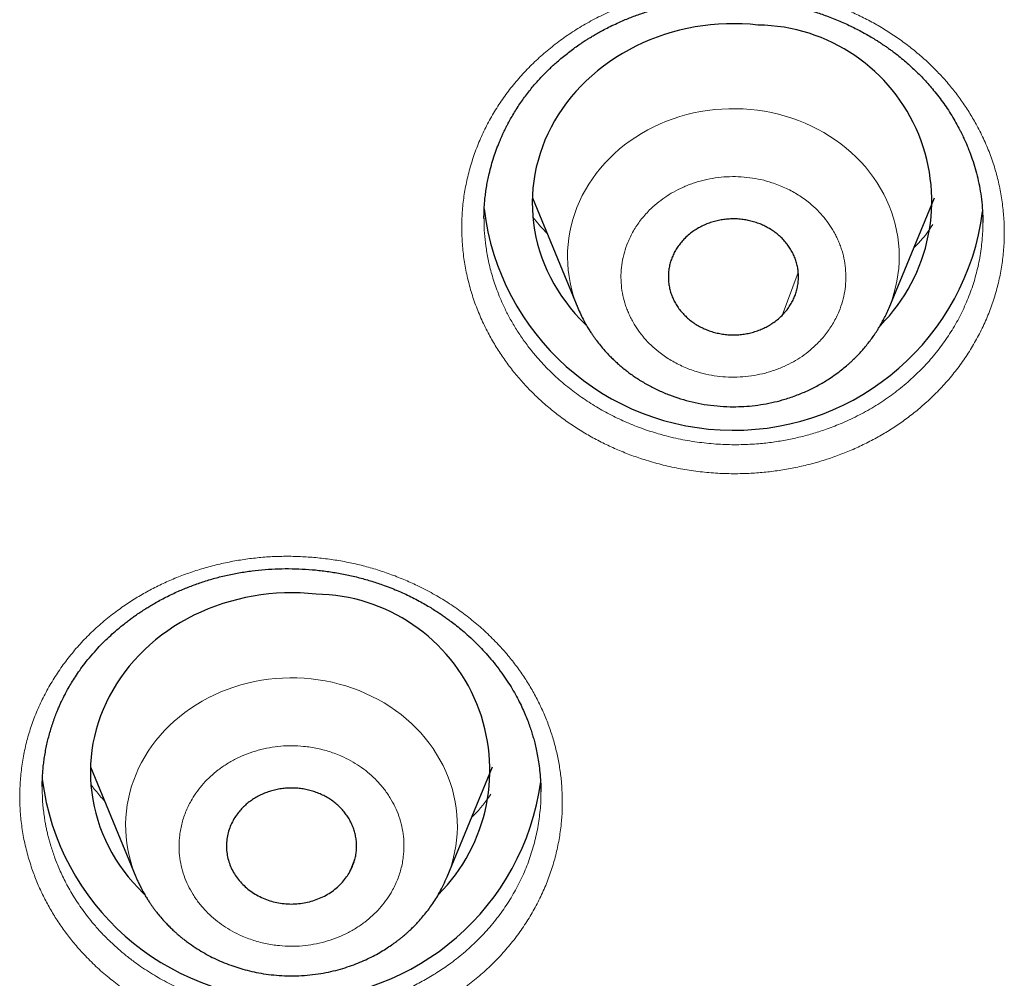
# Model space of a CAD drawing. Header units: millimetres. Extents: x 8 to 578, y 12 to 587.
# Tile 122 of 156: x 285 to 294, y 553 to 562. Entities that reach past the tile are written whole.
import ezdxf

# ---------------------------------------------------------------- set-up
doc = ezdxf.new("R2010")
doc.units = ezdxf.units.MM

msp = doc.modelspace()

# ---------------------------------------------------------------- linework, layer by layer
at = {"color": 7, "linetype": 'Continuous', "lineweight": 30}
for p, q in [((289.94, 560.3598), (290.3591, 559.3474)), ((293.2289, 559.3474), (293.648, 560.3598)), ((289.4943, 560.1682), (289.4943, 560.1711)), ((294.0926, 560.1358), (294.0927, 560.132)), ((293.228, 559.3453), (293.2289, 559.3474)), ((285.8653, 555.1141), (286.2844, 554.1017)), ((289.1542, 554.1017), (289.5733, 555.1141)), ((285.4206, 554.9301), (285.4202, 554.9392)), ((290.0174, 554.9154), (290.0183, 554.8836)), ((289.1536, 554.1002), (289.1542, 554.1017))]:
    msp.add_line(p, q, dxfattribs=at)
at = {"color": 252, "linetype": 'Continuous', "lineweight": 0}
for p, q in [((292.2426, 559.2764), (292.3918, 559.6719)), ((288.2502, 554.1367), (288.3047, 554.2695))]:
    msp.add_line(p, q, dxfattribs=at)
at = {"color": 7, "linetype": 'Continuous', "lineweight": 30, "flags": 128}
for points in [[(292.0199, 561.9527), (291.9474, 561.9593), (291.8747, 561.9634), (291.8019, 561.9649), (291.7291, 561.9639), (291.6564, 561.9604), (291.5839, 561.9543), (291.5117, 561.9457), (291.4399, 561.9346), (291.3687, 561.9209), (291.2982, 561.9048), (291.2284, 561.8862), (291.1595, 561.8652), (291.0916, 561.8419), (291.0247, 561.8161), (290.959, 561.788), (290.8947, 561.7577), (290.8317, 561.7251), (290.7702, 561.6904), (290.7102, 561.6535), (290.652, 561.6145), (290.5955, 561.5736), (290.5408, 561.5307), (290.4881, 561.4859), (290.4374, 561.4393), (290.3888, 561.391), (290.3424, 561.341), (290.2982, 561.2894), (290.2563, 561.2364), (290.2167, 561.1819), (290.1796, 561.126), (290.145, 561.0689), (290.113, 561.0107), (290.0835, 560.9513), (290.0567, 560.891), (290.0325, 560.8298), (290.0111, 560.7677), (289.9924, 560.705), (289.9765, 560.6417), (289.9634, 560.5779), (289.9531, 560.5136), (289.9456, 560.4491), (289.941, 560.3843), (289.9393, 560.3194), (289.9404, 560.2546), (289.9444, 560.1898), (289.9512, 560.1252), (289.9609, 560.0608), (289.9734, 559.9969), (289.9887, 559.9335), (290.0068, 559.8706), (290.0276, 559.8084), (290.0512, 559.747), (290.0774, 559.6865), (290.1063, 559.6269), (290.1378, 559.5684), (290.1719, 559.5111), (290.2084, 559.4549), (290.2474, 559.4001), (290.2888, 559.3467), (290.3325, 559.2948), (290.3785, 559.2445), (290.4266, 559.1958), (290.4383, 559.1845)], [(287.9452, 556.707), (287.8728, 556.7136), (287.8001, 556.7177), (287.7273, 556.7193), (287.6544, 556.7183), (287.5817, 556.7147), (287.5092, 556.7087), (287.437, 556.7), (287.3653, 556.6889), (287.2941, 556.6753), (287.2235, 556.6592), (287.1537, 556.6406), (287.0848, 556.6196), (287.0169, 556.5962), (286.95, 556.5704), (286.8844, 556.5424), (286.82, 556.512), (286.757, 556.4794), (286.6955, 556.4447), (286.6356, 556.4078), (286.5773, 556.3689), (286.5208, 556.3279), (286.4662, 556.285), (286.4134, 556.2402), (286.3627, 556.1937), (286.3141, 556.1453), (286.2677, 556.0954), (286.2235, 556.0438), (286.1816, 555.9907), (286.1421, 555.9362), (286.105, 555.8804), (286.0704, 555.8233), (286.0383, 555.765), (286.0088, 555.7056), (285.982, 555.6453), (285.9578, 555.5841), (285.9364, 555.5221), (285.9177, 555.4594), (285.9018, 555.396), (285.8887, 555.3322), (285.8784, 555.268), (285.8709, 555.2034), (285.8663, 555.1386), (285.8646, 555.0738), (285.8657, 555.0089), (285.8697, 554.9441), (285.8765, 554.8795), (285.8862, 554.8152), (285.8987, 554.7512), (285.914, 554.6878), (285.9321, 554.6249), (285.9529, 554.5628), (285.9765, 554.5014), (286.0027, 554.4408), (286.0316, 554.3813), (286.0632, 554.3228), (286.0972, 554.2654), (286.1338, 554.2093), (286.1728, 554.1545), (286.2142, 554.1011), (286.2579, 554.0492), (286.3038, 553.9988), (286.352, 553.9501), (286.3641, 553.9385)]]:
    msp.add_lwpolyline(points, dxfattribs=at)
at = {"color": 252, "linetype": 'Continuous', "lineweight": 0, "flags": 128}
for points in [[(293.2289, 559.3474), (293.2364, 559.3659), (293.2569, 559.4216), (293.2748, 559.4781), (293.2898, 559.5351), (293.3022, 559.5927), (293.3117, 559.6508), (293.3184, 559.7091), (293.3223, 559.7676), (293.3234, 559.8263), (293.3216, 559.8849), (293.317, 559.9434), (293.3096, 560.0017), (293.2994, 560.0596), (293.2863, 560.1171), (293.2706, 560.174), (293.2521, 560.2303), (293.2308, 560.2858), (293.207, 560.3404), (293.1805, 560.3941), (293.1514, 560.4467), (293.1199, 560.4982), (293.0858, 560.5484), (293.0494, 560.5972), (293.0107, 560.6446), (292.9697, 560.6905), (292.9265, 560.7348), (292.8813, 560.7773), (292.834, 560.8181), (292.7848, 560.857), (292.7337, 560.8941), (292.6809, 560.9291), (292.6265, 560.9621), (292.5706, 560.9929), (292.5132, 561.0216), (292.4544, 561.0481), (292.3945, 561.0722), (292.3334, 561.0941), (292.2713, 561.1136), (292.2084, 561.1307), (292.1446, 561.1454), (292.0803, 561.1576), (292.0154, 561.1673), (291.9501, 561.1745), (291.8845, 561.1793), (291.8187, 561.1815), (291.7529, 561.1812), (291.6872, 561.1783), (291.6216, 561.173), (291.5564, 561.1651), (291.4916, 561.1548), (291.4274, 561.1419), (291.3639, 561.1266), (291.3011, 561.1089), (291.2393, 561.0889), (291.1785, 561.0664), (291.1188, 561.0417), (291.0604, 561.0147), (291.0034, 560.9854), (290.9478, 560.954), (290.8937, 560.9206), (290.8414, 560.885), (290.7908, 560.8475), (290.7421, 560.8081), (290.6953, 560.7669), (290.6505, 560.7239), (290.6079, 560.6792), (290.5674, 560.6329), (290.5293, 560.5852), (290.4935, 560.536), (290.46, 560.4855), (290.4291, 560.4337), (290.4007, 560.3808), (290.3748, 560.3269), (290.3516, 560.272), (290.3311, 560.2163), (290.3132, 560.1599), (290.2982, 560.1028), (290.2858, 560.0452), (290.2763, 559.9872), (290.2696, 559.9288), (290.2657, 559.8703), (290.2646, 559.8117), (290.2664, 559.753), (290.271, 559.6945), (290.2784, 559.6363), (290.2886, 559.5783), (290.3017, 559.5209), (290.3174, 559.4639), (290.3359, 559.4077), (290.3572, 559.3522), (290.3592, 559.3471)], [(289.1542, 554.1017), (289.1747, 554.1544), (289.1935, 554.2106), (289.2097, 554.2675), (289.2231, 554.3249), (289.2337, 554.3827), (289.2415, 554.441), (289.2465, 554.4994), (289.2486, 554.5581), (289.2479, 554.6167), (289.2444, 554.6752), (289.2381, 554.7336), (289.2289, 554.7917), (289.217, 554.8493), (289.2023, 554.9065), (289.1848, 554.963), (289.1646, 555.0189), (289.1418, 555.0738), (289.1163, 555.1279), (289.0882, 555.1809), (289.0576, 555.2329), (289.0245, 555.2836), (288.989, 555.3329), (288.9512, 555.3809), (288.911, 555.4274), (288.8687, 555.4723), (288.8242, 555.5155), (288.7777, 555.557), (288.7292, 555.5966), (288.6789, 555.6344), (288.6268, 555.6702), (288.573, 555.704), (288.5176, 555.7356), (288.4607, 555.7652), (288.4025, 555.7925), (288.343, 555.8175), (288.2823, 555.8403), (288.2206, 555.8607), (288.158, 555.8787), (288.0946, 555.8943), (288.0304, 555.9075), (287.9657, 555.9182), (287.9006, 555.9264), (287.8351, 555.9321), (287.7693, 555.9353), (287.7035, 555.9359), (287.6377, 555.934), (287.5721, 555.9297), (287.5068, 555.9228), (287.4418, 555.9134), (287.3774, 555.9015), (287.3135, 555.8871), (287.2505, 555.8704), (287.1883, 555.8512), (287.1271, 555.8297), (287.067, 555.8058), (287.008, 555.7796), (286.9505, 555.7513), (286.8943, 555.7207), (286.8397, 555.688), (286.7866, 555.6533), (286.7354, 555.6165), (286.6859, 555.5778), (286.6384, 555.5373), (286.5928, 555.4949), (286.5493, 555.4509), (286.5081, 555.4053), (286.469, 555.358), (286.4323, 555.3094), (286.3979, 555.2594), (286.366, 555.2081), (286.3366, 555.1556), (286.3098, 555.1021), (286.2856, 555.0476), (286.264, 554.9922), (286.2451, 554.936), (286.229, 554.8791), (286.2156, 554.8217), (286.205, 554.7638), (286.1972, 554.7056), (286.1922, 554.6472), (286.19, 554.5885), (286.1907, 554.5299), (286.1942, 554.4714), (286.2006, 554.413), (286.2097, 554.3549), (286.2217, 554.2972), (286.2364, 554.2401), (286.2538, 554.1836), (286.274, 554.1277), (286.2846, 554.1013)]]:
    msp.add_lwpolyline(points, dxfattribs=at)
at = {"color": 7, "linetype": 'Continuous', "lineweight": 30}
for centre, radius, start, end in [((291.9999, 560.3299), 1.6229, 315.09713, 89.29467), ((291.7952, 560.5344), 2.3168, 186.81962, 352.53013), ((287.9252, 555.0843), 1.6229, 315.04433, 89.2949), ((287.7203, 555.2927), 2.3184, 187.29974, 352.18095)]:
    msp.add_arc(centre, radius, start, end, dxfattribs=at)
at = {"color": 252, "linetype": 'Continuous', "lineweight": 0}
for points, knots in [([(289.9196, 561.5725), (289.9566, 561.6083), (290.0305, 561.6797), (290.1508, 561.778), (290.2773, 561.8693), (290.4106, 561.9527), (290.5506, 562.0284), (290.696, 562.0955), (290.8456, 562.154), (290.9984, 562.2034), (291.1545, 562.2436), (291.3139, 562.2746), (291.4764, 562.2961), (291.6408, 562.3078), (291.8054, 562.3102), (291.9687, 562.3031), (292.1308, 562.2863), (292.2916, 562.26), (292.4511, 562.224), (292.6013, 562.1807), (292.7414, 562.1319), (292.8705, 562.0794), (292.9953, 562.0209), (293.1157, 561.9564), (293.2318, 561.8861), (293.3436, 561.8098), (293.4516, 561.7276), (293.555, 561.6398), (293.6526, 561.5471), (293.7435, 561.4503), (293.8277, 561.3497), (293.9053, 561.2453), (293.9764, 561.1372), (294.0449, 561.0188), (294.1089, 560.8902), (294.166, 560.7515), (294.2125, 560.6107), (294.2484, 560.468), (294.2739, 560.3235), (294.2889, 560.1772), (294.2936, 560.0302), (294.2875, 559.8835), (294.2708, 559.7382), (294.2433, 559.5943), (294.205, 559.452), (294.1562, 559.3115), (294.0975, 559.1741), (294.0292, 559.0409), (293.9516, 558.9126), (293.8645, 558.7893), (293.7679, 558.6709), (293.6672, 558.5632), (293.5649, 558.466), (293.4628, 558.3794), (293.3561, 558.2987), (293.2447, 558.2239), (293.1284, 558.1548), (293.0073, 558.0914), (292.8823, 558.034), (292.7541, 557.9829), (292.6232, 557.9387), (292.4894, 557.9011), (292.3531, 557.8702), (292.2152, 557.846), (292.0765, 557.829), (291.9289, 557.8185), (291.7729, 557.8158), (291.6091, 557.8225), (291.4469, 557.8389), (291.2863, 557.8649), (291.1273, 557.9004), (290.9784, 557.9432), (290.84, 557.9912), (290.7123, 558.0428), (290.5881, 558.1006), (290.4676, 558.1648), (290.3507, 558.2353), (290.2375, 558.3122), (290.1295, 558.3946), (290.0272, 558.4817), (289.9311, 558.5729), (289.8408, 558.6687), (289.7563, 558.7692), (289.6778, 558.8746), (289.6054, 558.9848), (289.5363, 559.1048), (289.4722, 559.234), (289.4154, 559.3721), (289.369, 559.5128), (289.3329, 559.6563), (289.3072, 559.8026), (289.292, 559.9508), (289.2873, 560.0994), (289.2936, 560.2469), (289.3106, 560.3928), (289.3382, 560.5371), (289.3765, 560.6797), (289.4252, 560.8205), (289.4839, 560.9582), (289.5524, 561.0917), (289.6302, 561.2201), (289.7174, 561.3432), (289.8131, 561.4616), (289.884, 561.5354), (289.9196, 561.5725)], [0, 0, 0, 0, 0.010427, 0.020802, 0.031159, 0.041531, 0.051954, 0.062464, 0.072858, 0.083209, 0.093553, 0.10393, 0.114382, 0.124953, 0.135415, 0.145798, 0.156147, 0.166507, 0.176927, 0.187455, 0.196525, 0.205499, 0.214408, 0.22328, 0.232144, 0.241028, 0.249962, 0.259057, 0.268054, 0.276979, 0.285857, 0.294713, 0.303572, 0.312457, 0.323004, 0.333449, 0.343827, 0.354175, 0.364529, 0.374926, 0.385419, 0.395824, 0.406181, 0.416533, 0.426921, 0.437391, 0.447906, 0.458318, 0.46868, 0.479044, 0.489467, 0.500001, 0.509056, 0.518012, 0.526905, 0.535776, 0.54466, 0.553595, 0.562615, 0.571532, 0.580433, 0.589351, 0.59834, 0.607302, 0.616202, 0.625073, 0.63557, 0.645976, 0.656334, 0.666688, 0.677077, 0.687542, 0.696451, 0.705324, 0.714187, 0.723064, 0.731981, 0.740963, 0.750036, 0.758911, 0.767757, 0.776601, 0.785472, 0.794399, 0.803412, 0.812541, 0.822979, 0.83334, 0.843676, 0.854037, 0.864477, 0.875044, 0.885573, 0.895994, 0.906354, 0.9167, 0.92708, 0.937535, 0.948042, 0.95846, 0.968828, 0.979182, 0.989561, 1, 1, 1, 1]), ([(292.5693, 559.0178), (292.5835, 559.0326), (292.6119, 559.062), (292.6502, 559.109), (292.6853, 559.1576), (292.7167, 559.2083), (292.7447, 559.2608), (292.774, 559.3262), (292.8014, 559.4049), (292.8221, 559.4974), (292.8319, 559.5913), (292.8309, 559.686), (292.8195, 559.7801), (292.801, 559.8569), (292.7809, 559.9169), (292.7632, 559.9612), (292.7429, 560.005), (292.7137, 560.0599), (292.673, 560.1244), (292.6172, 560.1958), (292.5539, 560.2622), (292.4915, 560.3164), (292.4329, 560.36), (292.3805, 560.3943), (292.3258, 560.4255), (292.269, 560.4535), (292.21, 560.4784), (292.1366, 560.5046), (292.0482, 560.529), (291.9444, 560.5474), (291.839, 560.5562), (291.7327, 560.5553), (291.6271, 560.5451), (291.5409, 560.5286), (291.4736, 560.5107), (291.4238, 560.495), (291.3747, 560.4769), (291.313, 560.4509), (291.2407, 560.4146), (291.1606, 560.3649), (291.086, 560.3085), (291.0252, 560.2528), (290.9763, 560.2007), (290.9378, 560.1539), (290.9028, 560.1052), (290.8713, 560.0546), (290.8433, 560.002), (290.814, 559.9366), (290.7866, 559.8578), (290.7659, 559.7654), (290.7561, 559.6714), (290.7571, 559.5768), (290.7685, 559.4827), (290.787, 559.4059), (290.8071, 559.3459), (290.8248, 559.3015), (290.8451, 559.2578), (290.8743, 559.2028), (290.915, 559.1384), (290.9708, 559.067), (291.0341, 559.0006), (291.0965, 558.9464), (291.1551, 558.9028), (291.2075, 558.8685), (291.2622, 558.8373), (291.319, 558.8093), (291.378, 558.7843), (291.4514, 558.7582), (291.5398, 558.7338), (291.6436, 558.7154), (291.749, 558.7066), (291.8553, 558.7075), (291.9609, 558.7177), (292.0471, 558.7342), (292.1144, 558.752), (292.1642, 558.7678), (292.2133, 558.7859), (292.275, 558.8119), (292.3474, 558.8482), (292.4275, 558.898), (292.5023, 558.9541), (292.5469, 558.9965), (292.5693, 559.0178)], [0, 0, 0, 0, 0.0100555, 0.020036, 0.0299809, 0.0399303, 0.0499241, 0.0600018, 0.0763067, 0.0924599, 0.1086338, 0.1249999, 0.1413048, 0.1574581, 0.1655343, 0.1736373, 0.1817884, 0.1900087, 0.2050433, 0.2199633, 0.2349036, 0.249999, 0.2600436, 0.2700173, 0.2799599, 0.2899116, 0.2999124, 0.3100018, 0.3263067, 0.3424599, 0.3586338, 0.3749999, 0.3913048, 0.4074581, 0.4155343, 0.4236373, 0.4317884, 0.4400087, 0.4550433, 0.4699633, 0.4849037, 0.499999, 0.5100436, 0.5200173, 0.5299599, 0.5399116, 0.5499124, 0.5600018, 0.5763067, 0.5924599, 0.6086338, 0.6249999, 0.6413048, 0.6574581, 0.6655343, 0.6736373, 0.6817885, 0.6900087, 0.7050434, 0.7199633, 0.7349037, 0.7499991, 0.7600436, 0.7700173, 0.7799599, 0.7899116, 0.7999124, 0.8100018, 0.8263067, 0.8424599, 0.8586338, 0.8749999, 0.8913048, 0.9074581, 0.9155343, 0.9236373, 0.9317885, 0.9400087, 0.9550592, 0.9699844, 0.9849196, 1, 1, 1, 1]), ([(294.0927, 560.132), (294.0931, 560.1185), (294.0951, 560.0507), (294.0845, 559.9288), (294.0604, 559.7678), (294.0212, 559.6092), (293.9684, 559.4541), (293.9021, 559.3034), (293.8229, 559.1579), (293.7312, 559.0187), (293.6276, 558.8865), (293.5127, 558.7622), (293.3874, 558.6464), (293.2523, 558.5399), (293.1084, 558.4434), (292.9565, 558.3573), (292.8064, 558.2865), (292.6651, 558.231), (292.5372, 558.1891), (292.4137, 558.1556), (292.2891, 558.1284), (292.1601, 558.1072), (292.0181, 558.0914), (291.8629, 558.0833), (291.6944, 558.0854), (291.5226, 558.099), (291.3484, 558.1248), (291.1831, 558.1613), (291.0275, 558.2065), (290.8822, 558.2586), (290.7387, 558.3205), (290.5979, 558.3925), (290.4607, 558.4746), (290.3281, 558.5668), (290.2013, 558.6691), (290.0813, 558.7814), (289.9844, 558.8868), (289.9044, 558.9856), (289.8395, 559.0747), (289.778, 559.1699), (289.7236, 559.265), (289.6669, 559.378), (289.6125, 559.5077), (289.5652, 559.6521), (289.532, 559.7878), (289.5104, 559.9137), (289.4985, 560.029), (289.494, 560.1126), (289.4943, 560.1578), (289.4943, 560.1682)], [0, 0, 0, 0, 0.006281, 0.031401, 0.056506, 0.081595, 0.106668, 0.131725, 0.156767, 0.181792, 0.206802, 0.231796, 0.256775, 0.281738, 0.306685, 0.331617, 0.356534, 0.377287, 0.39579, 0.413195, 0.430981, 0.449146, 0.467692, 0.490446, 0.513747, 0.537596, 0.561992, 0.586934, 0.608139, 0.629725, 0.65169, 0.674035, 0.69676, 0.719866, 0.743351, 0.767217, 0.791462, 0.806194, 0.823389, 0.840429, 0.856832, 0.872598, 0.897455, 0.920542, 0.941859, 0.961406, 0.979184, 0.995191, 1, 1, 1, 1]), ([(289.9461, 560.1837), (289.9511, 560.1767), (289.989, 560.1224), (290.0354, 560.074), (290.0758, 560.0318)], [0, 0, 0, 0, 0.130042, 1, 1, 1, 1]), ([(293.4575, 559.8997), (293.4726, 559.9141), (293.5401, 559.9784), (293.5929, 560.0544), (293.6339, 560.1133)], [0, 0, 0, 0, 0.223818, 1, 1, 1, 1]), ([(285.501, 555.884), (285.5274, 555.9267), (285.5799, 556.0118), (285.6702, 556.133), (285.7684, 556.2485), (285.8753, 556.358), (285.9907, 556.4612), (286.108, 556.553), (286.225, 556.6339), (286.3399, 556.7046), (286.4586, 556.7691), (286.5813, 556.8274), (286.7079, 556.8794), (286.8385, 556.9252), (286.9728, 556.9645), (287.1094, 556.9972), (287.2472, 557.0229), (287.3855, 557.0414), (287.5242, 557.0529), (287.6636, 557.0572), (287.8035, 557.0545), (287.9445, 557.0448), (288.0855, 557.0282), (288.2251, 557.0045), (288.3618, 556.9741), (288.4956, 556.937), (288.6265, 556.8934), (288.7546, 556.8434), (288.8877, 556.7836), (289.024, 556.7131), (289.1615, 556.6308), (289.2917, 556.5413), (289.4147, 556.4447), (289.5305, 556.3411), (289.634, 556.2361), (289.7257, 556.1312), (289.8063, 556.0277), (289.8799, 555.9208), (289.9466, 555.8105), (290.0064, 555.6969), (290.0592, 555.5798), (290.1046, 555.4605), (290.1426, 555.3394), (290.1728, 555.2168), (290.1953, 555.0923), (290.2102, 554.9669), (290.2173, 554.8414), (290.2164, 554.716), (290.207, 554.5835), (290.1878, 554.4448), (290.1573, 554.3009), (290.1163, 554.16), (290.0648, 554.0217), (290.0027, 553.8861), (289.9304, 553.7537), (289.8489, 553.6257), (289.7587, 553.5036), (289.6601, 553.3878), (289.5531, 553.2783), (289.4375, 553.1749), (289.3143, 553.0781), (289.1845, 552.9886), (289.0491, 552.9074), (288.9085, 552.8347), (288.7625, 552.7706), (288.6114, 552.715), (288.4636, 552.6705), (288.3208, 552.6359), (288.1844, 552.6099), (288.0467, 552.5909), (287.9077, 552.5789), (287.7676, 552.574), (287.6265, 552.5762), (287.4858, 552.5856), (287.3464, 552.6018), (287.2092, 552.6247), (287.0735, 552.6544), (286.9395, 552.6909), (286.8073, 552.7345), (286.677, 552.7852), (286.543, 552.8455), (286.4069, 552.9161), (286.2706, 552.9976), (286.1407, 553.0868), (286.0172, 553.1838), (285.9002, 553.2886), (285.7957, 553.3953), (285.7032, 553.5017), (285.6225, 553.606), (285.5489, 553.7136), (285.4824, 553.8244), (285.4228, 553.9384), (285.3703, 554.0556), (285.3222, 554.1828), (285.2803, 554.3192), (285.2471, 554.4642), (285.2248, 554.6098), (285.2134, 554.7557), (285.2125, 554.902), (285.2222, 555.0487), (285.2424, 555.1947), (285.2733, 555.339), (285.3145, 555.4803), (285.3662, 555.6185), (285.4274, 555.7537), (285.4764, 555.8405), (285.501, 555.884)], [0, 0, 0, 0, 0.010437, 0.020815, 0.031169, 0.041537, 0.051956, 0.062464, 0.07143, 0.080336, 0.08921, 0.098079, 0.106973, 0.115922, 0.124957, 0.134024, 0.142992, 0.151891, 0.160756, 0.169617, 0.178509, 0.187462, 0.196591, 0.205603, 0.21453, 0.223401, 0.232245, 0.241091, 0.249967, 0.26054, 0.270996, 0.281376, 0.291719, 0.302067, 0.312458, 0.321431, 0.330346, 0.339227, 0.348099, 0.356988, 0.365923, 0.374931, 0.383798, 0.392698, 0.401661, 0.41065, 0.419565, 0.428467, 0.437388, 0.447898, 0.458302, 0.468654, 0.479013, 0.489442, 0.499999, 0.510529, 0.520949, 0.531313, 0.541675, 0.55209, 0.562608, 0.573074, 0.583461, 0.593811, 0.604169, 0.614576, 0.625072, 0.633985, 0.642864, 0.651731, 0.66061, 0.669523, 0.678493, 0.687544, 0.696427, 0.705285, 0.71414, 0.723018, 0.731943, 0.740942, 0.750038, 0.760454, 0.770809, 0.78115, 0.791521, 0.80197, 0.812541, 0.821573, 0.83052, 0.839414, 0.848284, 0.857161, 0.866073, 0.875046, 0.885615, 0.896067, 0.906444, 0.916789, 0.92714, 0.937536, 0.948045, 0.958467, 0.968839, 0.979195, 0.989571, 1, 1, 1, 1]), ([(288.6369, 553.9553), (288.6467, 553.9727), (288.6663, 554.0073), (288.691, 554.0611), (288.7119, 554.1158), (288.7289, 554.1717), (288.7419, 554.2286), (288.7528, 554.2983), (288.7583, 554.3806), (288.7535, 554.4748), (288.7378, 554.5681), (288.7114, 554.6598), (288.6751, 554.7487), (288.6365, 554.8194), (288.6009, 554.8733), (288.5718, 554.9127), (288.5403, 554.9508), (288.4972, 554.9979), (288.4403, 555.0518), (288.367, 555.1093), (288.2877, 555.1602), (288.2126, 555.1995), (288.144, 555.2294), (288.0838, 555.2515), (288.0224, 555.2701), (287.9597, 555.2852), (287.8957, 555.2969), (287.8174, 555.3066), (287.725, 555.3114), (287.6193, 555.3072), (287.5146, 555.2932), (287.4117, 555.2697), (287.3119, 555.2373), (287.2326, 555.2029), (287.1721, 555.1712), (287.1279, 555.1453), (287.0851, 555.1172), (287.0322, 555.0788), (286.9717, 555.0282), (286.9073, 554.9628), (286.8501, 554.8922), (286.806, 554.8252), (286.7725, 554.7641), (286.7476, 554.7105), (286.7267, 554.6558), (286.7098, 554.5999), (286.6967, 554.5429), (286.6858, 554.4731), (286.6804, 554.3908), (286.6851, 554.2966), (286.7008, 554.2033), (286.7272, 554.1116), (286.7636, 554.0227), (286.8022, 553.9521), (286.8378, 553.8981), (286.8668, 553.8588), (286.8983, 553.8206), (286.9414, 553.7735), (286.9983, 553.7196), (287.0716, 553.6622), (287.1509, 553.6112), (287.2261, 553.5719), (287.2946, 553.5421), (287.3548, 553.5199), (287.4163, 553.5013), (287.479, 553.4862), (287.5429, 553.4746), (287.6212, 553.4649), (287.7136, 553.46), (287.8193, 553.4642), (287.9241, 553.4782), (288.027, 553.5017), (288.1267, 553.5342), (288.206, 553.5686), (288.2666, 553.6002), (288.3107, 553.6261), (288.3536, 553.6542), (288.4065, 553.6926), (288.467, 553.7433), (288.5314, 553.8087), (288.589, 553.8791), (288.6209, 553.9298), (288.6369, 553.9553)], [0, 0, 0, 0, 0.010056, 0.020036, 0.029981, 0.03993, 0.049924, 0.060002, 0.076307, 0.09246, 0.108634, 0.125, 0.141305, 0.157458, 0.165534, 0.173637, 0.181788, 0.190009, 0.205043, 0.219963, 0.234904, 0.249999, 0.260044, 0.270017, 0.27996, 0.289912, 0.299912, 0.310002, 0.326307, 0.34246, 0.358634, 0.375, 0.391305, 0.407458, 0.415534, 0.423637, 0.431788, 0.440009, 0.455043, 0.469963, 0.484904, 0.499999, 0.510044, 0.520017, 0.52996, 0.539912, 0.549912, 0.560002, 0.576307, 0.59246, 0.608634, 0.625, 0.641305, 0.657458, 0.665534, 0.673637, 0.681788, 0.690009, 0.705043, 0.719963, 0.734904, 0.749999, 0.760044, 0.770017, 0.77996, 0.789912, 0.799912, 0.810002, 0.826307, 0.84246, 0.858634, 0.875, 0.891305, 0.907458, 0.915534, 0.923637, 0.931788, 0.940009, 0.955059, 0.969984, 0.98492, 1, 1, 1, 1]), ([(290.0183, 554.8836), (290.0187, 554.8747), (290.0209, 554.8118), (290.0112, 554.695), (289.9886, 554.5346), (289.9506, 554.3764), (289.8992, 554.2215), (289.8343, 554.0708), (289.7563, 553.9252), (289.6657, 553.7857), (289.5631, 553.6531), (289.4492, 553.5282), (289.3246, 553.4118), (289.217, 553.326), (289.1325, 553.2659), (289.0748, 553.2274), (289.0157, 553.1905), (288.9554, 553.1554), (288.8939, 553.1219), (288.8324, 553.0909), (288.7449, 553.0498), (288.6276, 553.0012), (288.48, 552.951), (288.3282, 552.9099), (288.1735, 552.8782), (288.0115, 552.8557), (287.843, 552.8433), (287.6788, 552.8423), (287.5204, 552.8513), (287.3689, 552.8689), (287.2155, 552.8961), (287.0611, 552.9336), (286.9065, 552.9817), (286.7527, 553.0408), (286.601, 553.1113), (286.4525, 553.1933), (286.328, 553.2743), (286.2261, 553.3497), (286.1438, 553.4166), (286.0626, 553.4893), (285.9841, 553.567), (285.8953, 553.6642), (285.8033, 553.7795), (285.7134, 553.9124), (285.6395, 554.0419), (285.5799, 554.1663), (285.5328, 554.2843), (285.5027, 554.3758), (285.4841, 554.4419), (285.4732, 554.4845), (285.4636, 554.5255), (285.4553, 554.5649), (285.4474, 554.6069), (285.4394, 554.6557), (285.4319, 554.712), (285.4221, 554.8046), (285.4212, 554.8774), (285.4206, 554.9301)], [0, 0, 0, 0, 0.004145, 0.029184, 0.054218, 0.079249, 0.104276, 0.1293, 0.154319, 0.179336, 0.204348, 0.229357, 0.254363, 0.279365, 0.289367, 0.299369, 0.30937, 0.31937, 0.32937, 0.339369, 0.34877, 0.370551, 0.393178, 0.414483, 0.436488, 0.459191, 0.482594, 0.506697, 0.527318, 0.548425, 0.570017, 0.592095, 0.61466, 0.637709, 0.661245, 0.685266, 0.709773, 0.724713, 0.739828, 0.755583, 0.772092, 0.788049, 0.813415, 0.83725, 0.859554, 0.880327, 0.899568, 0.917277, 0.924259, 0.930971, 0.937412, 0.943584, 0.949484, 0.957039, 0.966373, 0.975652, 1, 1, 1, 1]), ([(285.8706, 554.9497), (285.8709, 554.9493), (285.8786, 554.939), (285.9119, 554.8972), (285.9514, 554.8476), (285.9869, 554.8106), (285.9941, 554.8031)], [0, 0, 0, 0, 0.007633, 0.202483, 0.839064, 1, 1, 1, 1]), ([(289.3821, 554.6521), (289.3877, 554.6573), (289.4558, 554.7199), (289.5094, 554.7944), (289.5586, 554.8627)], [0, 0, 0, 0, 0.082386, 1, 1, 1, 1])]:
    msp.add_open_spline(points, degree=3, knots=knots, dxfattribs=at)
at = {"color": 7, "linetype": 'Continuous', "lineweight": 30}
for points, knots in [([(289.4941, 560.168), (289.4941, 560.1751), (289.4942, 560.1913), (289.4946, 560.221), (289.4959, 560.2581), (289.4986, 560.3031), (289.5033, 560.355), (289.5101, 560.4115), (289.519, 560.4691), (289.5295, 560.5255), (289.5434, 560.5893), (289.5615, 560.6597), (289.5846, 560.7359), (289.6058, 560.7968), (289.6233, 560.8428), (289.6358, 560.8737), (289.6471, 560.9004), (289.6568, 560.9226), (289.6648, 560.9404), (289.6715, 560.9548), (289.678, 560.9686), (289.6859, 560.9851), (289.6966, 561.0067), (289.7105, 561.0338), (289.7293, 561.0691), (289.7538, 561.1126), (289.7837, 561.1623), (289.8165, 561.2131), (289.8505, 561.2625), (289.8854, 561.3102), (289.9212, 561.3561), (289.9676, 561.4122), (290.0254, 561.4768), (290.0958, 561.5478), (290.1594, 561.6062), (290.215, 561.6536), (290.2621, 561.6914), (290.3093, 561.7272), (290.3554, 561.7603), (290.3982, 561.7894), (290.4354, 561.8136), (290.4687, 561.8344), (290.5027, 561.855), (290.5424, 561.878), (290.5899, 561.9042), (290.6451, 561.9329), (290.7066, 561.9627), (290.7834, 561.9972), (290.8748, 562.0342), (290.9816, 562.0719), (291.0926, 562.1055), (291.2075, 562.1345), (291.3262, 562.1585), (291.4478, 562.177), (291.5711, 562.1896), (291.6954, 562.1961), (291.8202, 562.1963), (291.9451, 562.1903), (292.0697, 562.1781), (292.1936, 562.16), (292.3164, 562.1359), (292.4371, 562.1063), (292.5544, 562.0715), (292.6513, 562.0378), (292.7289, 562.0076), (292.7887, 561.9826), (292.8469, 561.9565), (292.9036, 561.9294), (292.9587, 561.9012), (293.0122, 561.8721), (293.0628, 561.843), (293.1056, 561.817), (293.1395, 561.7954), (293.1647, 561.7789), (293.1849, 561.7653), (293.201, 561.7542), (293.2168, 561.7432), (293.2363, 561.7293), (293.2626, 561.7101), (293.2999, 561.6819), (293.3457, 561.6454), (293.397, 561.602), (293.4471, 561.5567), (293.4953, 561.5104), (293.5417, 561.463), (293.5861, 561.4147), (293.6311, 561.3627), (293.6766, 561.3065), (293.7223, 561.2456), (293.766, 561.1828), (293.8075, 561.1181), (293.8465, 561.052), (293.876, 560.9975), (293.8965, 560.957), (293.9086, 560.9321), (293.9183, 560.9115), (293.9257, 560.8953), (293.9315, 560.8825), (293.9369, 560.8703), (293.9432, 560.8557), (293.9512, 560.8367), (293.9608, 560.8132), (293.9718, 560.7852), (293.984, 560.7525), (294.0022, 560.7008), (294.0245, 560.6298), (294.048, 560.5395), (294.0676, 560.4444), (294.0824, 560.3448), (294.0921, 560.2409), (294.0933, 560.1704), (294.0939, 560.1345)], [0, 0, 0, 0, 0.003829, 0.0087388, 0.0147487, 0.0218698, 0.0301092, 0.0391694, 0.0482259, 0.0570776, 0.0657245, 0.0784355, 0.0906769, 0.1024484, 0.1081467, 0.1133154, 0.1177564, 0.121469, 0.1244528, 0.1267074, 0.1287124, 0.1314405, 0.1351342, 0.1397943, 0.1454218, 0.1534538, 0.1626711, 0.1719071, 0.1809848, 0.1899046, 0.1986668, 0.2072718, 0.22264, 0.2374785, 0.2517927, 0.2608206, 0.2696399, 0.2782518, 0.2866575, 0.294316, 0.3007043, 0.3058238, 0.311246, 0.3178097, 0.3255458, 0.3344534, 0.3444041, 0.3546227, 0.3702069, 0.3860998, 0.4023018, 0.4188136, 0.4356371, 0.4527229, 0.4698541, 0.4870119, 0.5041955, 0.5214067, 0.5386467, 0.555915, 0.5732089, 0.5904952, 0.6074993, 0.6241511, 0.6333215, 0.6423797, 0.6513252, 0.6601577, 0.668877, 0.677483, 0.6859745, 0.6936854, 0.6988082, 0.7031085, 0.7065867, 0.7092433, 0.711479, 0.7148601, 0.7195445, 0.7255312, 0.7350706, 0.7449639, 0.7548057, 0.7645972, 0.7743394, 0.7840331, 0.793679, 0.8049519, 0.8163258, 0.8278016, 0.8393798, 0.8510608, 0.8626147, 0.8675671, 0.8717775, 0.8752459, 0.877972, 0.8799556, 0.8816644, 0.8840744, 0.8872164, 0.8910905, 0.895697, 0.9010365, 0.9071093, 0.9208597, 0.9353549, 0.9505129, 0.9663417, 0.9828518, 1, 1, 1, 1]), ([(292.2426, 559.2764), (292.2533, 559.2877), (292.2748, 559.3103), (292.3032, 559.3475), (292.3284, 559.3869), (292.3497, 559.4281), (292.3668, 559.4703), (292.38, 559.5136), (292.3891, 559.5583), (292.3939, 559.6034), (292.3944, 559.6483), (292.3907, 559.6931), (292.3827, 559.7379), (292.3705, 559.7819), (292.3543, 559.8244), (292.3341, 559.8656), (292.31, 559.9055), (292.2821, 559.9434), (292.251, 559.9788), (292.2167, 560.0117), (292.179, 560.0422), (292.1386, 560.0698), (292.0961, 560.094), (292.0516, 560.1149), (292.0047, 560.1326), (291.9563, 560.1467), (291.9073, 560.157), (291.8574, 560.1636), (291.8066, 560.1665), (291.7557, 560.1655), (291.7056, 560.1608), (291.6561, 560.1523), (291.6071, 560.1401), (291.5595, 560.1241), (291.5139, 560.1049), (291.4703, 560.0823), (291.4287, 560.0562), (291.386, 560.0248), (291.3598, 560.0001), (291.3454, 559.9864)], [0, 0, 0, 0, 0.026463, 0.052925, 0.080157, 0.107388, 0.133851, 0.160314, 0.187545, 0.214777, 0.24124, 0.267702, 0.294934, 0.322165, 0.348628, 0.375091, 0.402322, 0.429554, 0.456017, 0.482479, 0.509711, 0.536942, 0.563405, 0.589868, 0.617099, 0.644331, 0.670794, 0.697256, 0.724488, 0.751719, 0.778182, 0.804645, 0.831876, 0.859108, 0.885571, 0.912033, 0.939265, 0.966496, 1, 1, 1, 1]), ([(291.3454, 559.9864), (291.3347, 559.9751), (291.3132, 559.9525), (291.2848, 559.9153), (291.2596, 559.8759), (291.2383, 559.8347), (291.2212, 559.7925), (291.208, 559.7491), (291.1989, 559.7045), (291.1941, 559.6594), (291.1936, 559.6145), (291.1973, 559.5697), (291.2053, 559.5249), (291.2175, 559.4809), (291.2337, 559.4383), (291.2539, 559.3972), (291.278, 559.3573), (291.3059, 559.3193), (291.337, 559.284), (291.3713, 559.2511), (291.409, 559.2205), (291.4494, 559.193), (291.4919, 559.1688), (291.5364, 559.1478), (291.5833, 559.1301), (291.6317, 559.1161), (291.6807, 559.1058), (291.7306, 559.0991), (291.7814, 559.0963), (291.8323, 559.0972), (291.8824, 559.102), (291.9319, 559.1104), (291.9809, 559.1227), (292.0285, 559.1386), (292.0741, 559.1579), (292.1177, 559.1805), (292.1593, 559.2065), (292.202, 559.238), (292.2282, 559.2627), (292.2426, 559.2764)], [0, 0, 0, 0, 0.0264627, 0.0529254, 0.080157, 0.1073885, 0.1338512, 0.1603139, 0.1875454, 0.214777, 0.2412397, 0.2677024, 0.2949339, 0.3221655, 0.3486282, 0.3750909, 0.4023224, 0.4295539, 0.4560167, 0.4824794, 0.5097109, 0.5369424, 0.5634051, 0.5898679, 0.6170994, 0.6443309, 0.6707936, 0.6972563, 0.7244879, 0.7517194, 0.7781821, 0.8046448, 0.8318763, 0.8591079, 0.8855706, 0.9120333, 0.9392648, 0.9664964, 1, 1, 1, 1]), ([(290.3591, 559.3474), (290.3683, 559.3261), (290.3855, 559.2861), (290.4133, 559.2312), (290.4393, 559.1844), (290.4628, 559.1454), (290.4832, 559.1138), (290.5005, 559.0882), (290.5163, 559.066), (290.5381, 559.0363), (290.5685, 558.9975), (290.6096, 558.9493), (290.6492, 558.907), (290.6832, 558.8732), (290.7071, 558.8507), (290.7251, 558.8343), (290.7406, 558.8207), (290.7569, 558.8067), (290.7786, 558.7886), (290.8066, 558.7662), (290.8408, 558.7404), (290.8785, 558.7137), (290.9347, 558.6765), (291.0098, 558.632), (291.1056, 558.5837), (291.2044, 558.5419), (291.3069, 558.5065), (291.4139, 558.4773), (291.5263, 558.4549), (291.6438, 558.4399), (291.7575, 558.4337), (291.8661, 558.4351), (291.9686, 558.4426), (292.0712, 558.4567), (292.1717, 558.477), (292.2757, 558.5047), (292.3818, 558.5409), (292.4884, 558.5862), (292.5873, 558.6369), (292.6702, 558.6869), (292.7373, 558.7329), (292.7893, 558.7721), (292.8286, 558.8043), (292.8577, 558.8296), (292.88, 558.8499), (292.9042, 558.8727), (292.9319, 558.9001), (292.9628, 558.9325), (292.9957, 558.9694), (293.0294, 559.0099), (293.0615, 559.0516), (293.0865, 559.0867), (293.1054, 559.1148), (293.1211, 559.1391), (293.1391, 559.1683), (293.1596, 559.2036), (293.182, 559.2454), (293.2059, 559.2938), (293.2209, 559.3289), (293.2289, 559.3474)], [0, 0, 0, 0, 0.019634, 0.037005, 0.052121, 0.06499, 0.075621, 0.084023, 0.091407, 0.098953, 0.115295, 0.132923, 0.152148, 0.163982, 0.173142, 0.179597, 0.184376, 0.190358, 0.197712, 0.208141, 0.220474, 0.233725, 0.246931, 0.276774, 0.306385, 0.335765, 0.365131, 0.395381, 0.426622, 0.458864, 0.492121, 0.519469, 0.547484, 0.576055, 0.604107, 0.631384, 0.664398, 0.696224, 0.726871, 0.756294, 0.776476, 0.794628, 0.810736, 0.819216, 0.827117, 0.836266, 0.847111, 0.859747, 0.873594, 0.888637, 0.904038, 0.918042, 0.925266, 0.933157, 0.942862, 0.954391, 0.967752, 0.982953, 1, 1, 1, 1]), ([(285.4209, 554.9319), (285.4209, 554.9414), (285.421, 554.9622), (285.4218, 554.9992), (285.4238, 555.0434), (285.4278, 555.0946), (285.4338, 555.15), (285.4417, 555.2073), (285.4517, 555.2655), (285.4634, 555.3227), (285.4766, 555.3785), (285.4912, 555.433), (285.5078, 555.4881), (285.5261, 555.5426), (285.545, 555.5934), (285.563, 555.638), (285.5789, 555.675), (285.5925, 555.7049), (285.6047, 555.7308), (285.6187, 555.7594), (285.6372, 555.7954), (285.6618, 555.8404), (285.6919, 555.8918), (285.7269, 555.9473), (285.7672, 556.0064), (285.8152, 556.0711), (285.8702, 556.1391), (285.9304, 556.2069), (285.991, 556.2696), (286.0504, 556.3263), (286.1031, 556.373), (286.1486, 556.4111), (286.187, 556.4417), (286.2236, 556.4696), (286.2572, 556.4942), (286.2864, 556.5149), (286.3105, 556.5313), (286.3313, 556.5453), (286.3524, 556.5591), (286.3793, 556.5762), (286.4139, 556.5976), (286.4573, 556.6232), (286.5072, 556.651), (286.5617, 556.6796), (286.6187, 556.7076), (286.6912, 556.7409), (286.7804, 556.7779), (286.8879, 556.8167), (286.9994, 556.851), (287.115, 556.8804), (287.2338, 556.9043), (287.3548, 556.9226), (287.4772, 556.9351), (287.6003, 556.9418), (287.7238, 556.9427), (287.8473, 556.938), (287.9704, 556.9275), (288.0928, 556.9114), (288.2137, 556.8897), (288.332, 556.8628), (288.4468, 556.831), (288.5444, 556.799), (288.6261, 556.7688), (288.6927, 556.7418), (288.7576, 556.7133), (288.8205, 556.6834), (288.8811, 556.6523), (288.9377, 556.6212), (288.9898, 556.5907), (289.0358, 556.5623), (289.0755, 556.5365), (289.1104, 556.5129), (289.1447, 556.4889), (289.1842, 556.4601), (289.2304, 556.4248), (289.2837, 556.3817), (289.3423, 556.3311), (289.4055, 556.2724), (289.4682, 556.2092), (289.5295, 556.1423), (289.588, 556.0729), (289.6446, 555.9995), (289.6967, 555.9254), (289.743, 555.8531), (289.7837, 555.7832), (289.8194, 555.716), (289.8504, 555.6518), (289.8771, 555.5909), (289.9, 555.5334), (289.9195, 555.4794), (289.9354, 555.4304), (289.9496, 555.3827), (289.963, 555.3329), (289.9765, 555.2758), (289.9894, 555.2116), (290.001, 555.1401), (290.0103, 555.0613), (290.0169, 554.9753), (290.0177, 554.9156), (290.0181, 554.8846)], [0, 0, 0, 0, 0.005148, 0.011266, 0.018385, 0.026527, 0.035285, 0.044243, 0.053403, 0.062764, 0.071324, 0.080048, 0.088935, 0.097988, 0.106644, 0.113989, 0.120179, 0.125212, 0.129087, 0.133367, 0.139846, 0.148207, 0.157429, 0.167494, 0.178396, 0.190135, 0.203999, 0.21774, 0.230673, 0.242803, 0.254131, 0.261717, 0.268896, 0.27567, 0.281845, 0.287057, 0.291232, 0.294491, 0.297928, 0.302168, 0.308265, 0.315499, 0.323871, 0.332814, 0.34185, 0.350981, 0.366761, 0.382818, 0.399159, 0.415788, 0.432689, 0.449668, 0.466662, 0.483667, 0.500682, 0.517702, 0.534722, 0.551737, 0.568742, 0.585568, 0.602072, 0.618253, 0.628441, 0.638498, 0.648426, 0.658225, 0.667894, 0.677253, 0.68562, 0.693604, 0.70031, 0.705846, 0.71169, 0.718319, 0.726894, 0.736792, 0.74802, 0.760581, 0.774474, 0.787072, 0.800598, 0.814734, 0.828308, 0.841211, 0.853444, 0.865007, 0.875901, 0.886126, 0.895682, 0.904569, 0.912871, 0.919869, 0.927984, 0.937214, 0.947555, 0.959006, 0.971564, 0.985228, 1, 1, 1, 1]), ([(288.2502, 554.1367), (288.2576, 554.15), (288.2724, 554.1765), (288.29, 554.2186), (288.3039, 554.2623), (288.3135, 554.3068), (288.3188, 554.3514), (288.3199, 554.3964), (288.3168, 554.4416), (288.3093, 554.4865), (288.2977, 554.5302), (288.2821, 554.5729), (288.2623, 554.6147), (288.2386, 554.6548), (288.2114, 554.6926), (288.1809, 554.7283), (288.1467, 554.7619), (288.1094, 554.7928), (288.0697, 554.8205), (288.0276, 554.8451), (287.9828, 554.8667), (287.9362, 554.8849), (287.8884, 554.8993), (287.8395, 554.9101), (287.7893, 554.9173), (287.7385, 554.9207), (287.6881, 554.9202), (287.6379, 554.916), (287.5878, 554.908), (287.5387, 554.8962), (287.4913, 554.8809), (287.4455, 554.8621), (287.4012, 554.8398), (287.3592, 554.8141), (287.3202, 554.7857), (287.284, 554.7545), (287.2505, 554.7203), (287.2176, 554.6807), (287.1988, 554.6511), (287.1884, 554.6348)], [0, 0, 0, 0, 0.026463, 0.052925, 0.080157, 0.107388, 0.133851, 0.160314, 0.187545, 0.214777, 0.24124, 0.267702, 0.294934, 0.322165, 0.348628, 0.375091, 0.402322, 0.429554, 0.456017, 0.482479, 0.509711, 0.536942, 0.563405, 0.589868, 0.617099, 0.644331, 0.670794, 0.697256, 0.724488, 0.751719, 0.778182, 0.804645, 0.831876, 0.859108, 0.885571, 0.912033, 0.939265, 0.966496, 1, 1, 1, 1]), ([(287.1884, 554.6348), (287.1786, 554.6167), (287.159, 554.5806), (287.1384, 554.5232), (287.1245, 554.4643), (287.1185, 554.4043), (287.1199, 554.3441), (287.1289, 554.2845), (287.1454, 554.2261), (287.1692, 554.1697), (287.1998, 554.116), (287.2371, 554.0658), (287.2804, 554.0196), (287.3293, 553.978), (287.3831, 553.9416), (287.4412, 553.9108), (287.5027, 553.8859), (287.567, 553.8675), (287.6333, 553.8556), (287.7006, 553.8502), (287.7681, 553.8518), (287.8351, 553.8601), (287.9006, 553.8749), (287.9637, 553.8963), (288.0238, 553.9238), (288.0801, 553.9571), (288.1318, 553.996), (288.1782, 554.0397), (288.2184, 554.0866), (288.2399, 554.1203), (288.2502, 554.1367)], [0, 0, 0, 0, 0.0357578, 0.0716297, 0.1073875, 0.1431453, 0.1790171, 0.214775, 0.2505328, 0.2864046, 0.3221624, 0.3579202, 0.3937921, 0.4295499, 0.4653077, 0.5011796, 0.5369374, 0.5726952, 0.608567, 0.6443249, 0.6800827, 0.7159545, 0.7517123, 0.7874701, 0.823342, 0.8590998, 0.8948576, 0.9307295, 0.9664873, 1, 1, 1, 1]), ([(286.2844, 554.1017), (286.2887, 554.0917), (286.298, 554.0699), (286.3139, 554.0355), (286.3329, 553.9971), (286.3539, 553.9577), (286.3757, 553.9201), (286.396, 553.8874), (286.4135, 553.8607), (286.4293, 553.8377), (286.4452, 553.8154), (286.4632, 553.7911), (286.4842, 553.7641), (286.5077, 553.7356), (286.533, 553.7063), (286.5598, 553.677), (286.5885, 553.6473), (286.6177, 553.6187), (286.6446, 553.5939), (286.6657, 553.5752), (286.6832, 553.5602), (286.7019, 553.5446), (286.7274, 553.5241), (286.7597, 553.4995), (286.8064, 553.466), (286.8652, 553.4275), (286.9354, 553.3867), (287.0066, 553.35), (287.0809, 553.3164), (287.1561, 553.2869), (287.2333, 553.2611), (287.3118, 553.239), (287.396, 553.2199), (287.4859, 553.2045), (287.5814, 553.1937), (287.682, 553.1883), (287.7855, 553.1892), (287.8883, 553.1965), (287.9872, 553.2097), (288.0811, 553.2279), (288.1697, 553.2504), (288.2529, 553.2764), (288.3307, 553.3053), (288.4031, 553.3365), (288.4702, 553.3692), (288.5321, 553.4031), (288.5883, 553.4372), (288.6344, 553.4677), (288.6709, 553.4937), (288.699, 553.5147), (288.7231, 553.5336), (288.7434, 553.5501), (288.762, 553.5658), (288.782, 553.5831), (288.806, 553.6048), (288.8343, 553.6316), (288.8664, 553.6638), (288.9016, 553.7016), (288.9394, 553.7455), (288.9771, 553.7932), (289.0143, 553.8446), (289.0501, 553.8988), (289.0862, 553.9598), (289.122, 554.0277), (289.1432, 554.0764), (289.1542, 554.1017)], [0, 0, 0, 0, 0.008896, 0.019335, 0.031436, 0.045175, 0.058105, 0.069153, 0.078322, 0.085656, 0.093083, 0.101655, 0.111372, 0.122103, 0.132853, 0.143983, 0.15549, 0.167373, 0.178128, 0.185976, 0.190924, 0.197344, 0.206512, 0.218415, 0.231384, 0.25448, 0.276952, 0.298803, 0.320656, 0.34423, 0.36527, 0.38758, 0.411163, 0.436023, 0.462164, 0.48959, 0.518248, 0.546528, 0.573704, 0.599779, 0.624756, 0.648636, 0.671423, 0.693117, 0.713719, 0.733232, 0.751642, 0.76825, 0.779269, 0.789051, 0.797595, 0.804899, 0.810993, 0.818, 0.827163, 0.838207, 0.85108, 0.865787, 0.882336, 0.90103, 0.917686, 0.935887, 0.95566, 0.977025, 1, 1, 1, 1])]:
    msp.add_open_spline(points, degree=3, knots=knots, dxfattribs=at)

doc.saveas('drawing.dxf')
